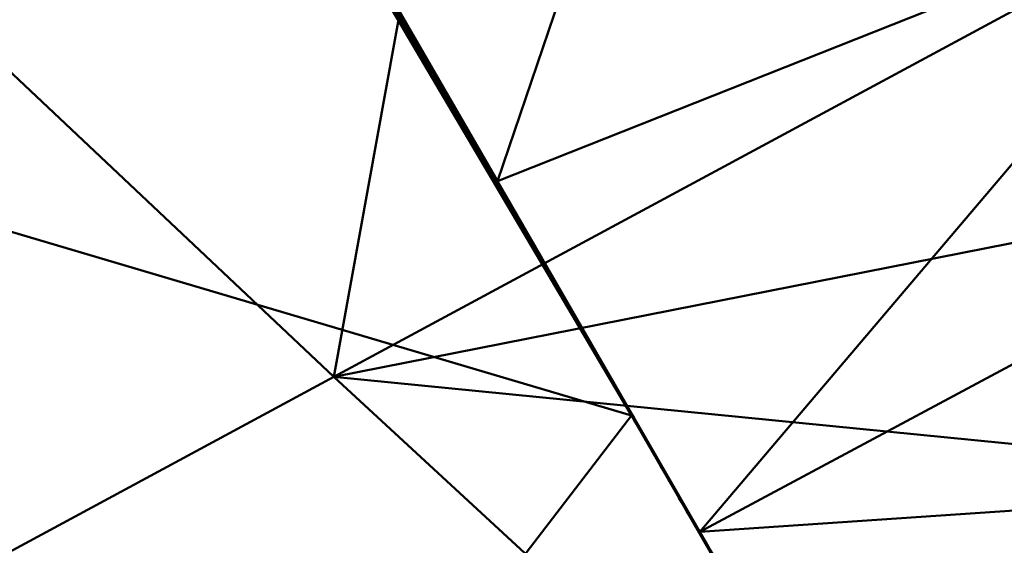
# Model space of a CAD drawing. Header units: millimetres. Extents: x -838 to 610, y -758 to 727.
# Tile 23 of 256: x 424 to 449, y -623 to -610. Entities that reach past the tile are written whole.
import ezdxf

# ---------------------------------------------------------------- set-up
doc = ezdxf.new("R2010")
doc.units = ezdxf.units.MM
doc.layers.add('E-LITE-EQPM', color=33, linetype='Continuous', lineweight=50)

# ---------------------------------------------------------------- blocks, each defined once
blk = doc.blocks.new('33463_33464_33504_33505_LANTAU - LANTAU-457519-_3D_')
at = {"layer": 'E-LITE-EQPM'}
mesh = blk.add_polyface(dxfattribs=at)
corners = [(431.126, -605.282, 299.362), (403.816, -621.05, 300.266), (376.514, -636.813, 301.441), (262.098, -445.578, 303), (147.091, -254.72, 306.079), (151.041, -251.593, 305.424), (155.006, -248.472, 304.785), (158.979, -245.359, 304.161), (162.961, -242.251, 303.553), (166.949, -239.148, 302.961), (170.943, -236.048, 302.385), (174.943, -232.948, 301.825), (178.948, -229.848, 301.28), (217.528, -281.698, 300.851), (255.275, -334.18, 300.475), (292.174, -387.262, 300.15), (328.216, -440.929, 299.876), (363.393, -495.162, 299.653), (397.7, -549.952, 299.482), (266.627, -404.084, 301.772), (199.223, -341.234, 304.683), (229.325, -328.097, 301.807), (211.472, -328.595, 303.082), (338.14, -493.754, 300.441), (418.142, -612.779, 299.792), (274.113, -382.753, 300.862), (373.957, -533.469, 299.898), (330.957, -519.734, 301.156), (246.662, -397.411, 302.754), (379.637, -563.684, 300.159), (347.766, -527.377, 300.651), (306.943, -468.005, 301.208), (289.172, -459.547, 301.859), (319.306, -541.196, 302.221), (314.408, -512.921, 301.729), (390.165, -628.932, 300.854), (352.444, -578.42, 301.327)]
mesh.append_faces([[corners[k] for k in face] for face in [(13, 11, 12)]], dxfattribs={"vtx0": -1})
mesh.append_faces([[corners[k] for k in face] for face in [(17, 26, 16), (16, 25, 15), (11, 21, 10), (14, 21, 13), (3, 34, 33), (2, 36, 35)]], dxfattribs={"vtx0": -1, "vtx1": -1})
mesh.append_faces([[corners[k] for k in face] for face in [(23, 29, 30), (21, 25, 19), (23, 16, 26), (18, 24, 26), (11, 13, 21), (5, 22, 20), (33, 34, 36), (29, 26, 24), (23, 26, 29), (19, 25, 23), (32, 27, 34), (19, 31, 32), (21, 14, 25), (20, 22, 28), (22, 21, 19), (16, 23, 25), (22, 8, 21), (28, 22, 19), (30, 31, 23), (32, 28, 19), (30, 1, 27), (1, 30, 29), (31, 30, 27), (31, 27, 32), (23, 31, 19), (36, 27, 35), (3, 28, 32), (32, 34, 3), (27, 36, 34)]], dxfattribs={"vtx0": -1, "vtx1": -1, "vtx2": -1})
mesh.append_faces([[corners[k] for k in face] for face in [(25, 14, 15), (27, 1, 35), (36, 2, 33)]], dxfattribs={"vtx0": -1, "vtx2": -1})
mesh.append_faces([[corners[k] for k in face] for face in [(7, 8, 22), (8, 9, 21), (5, 6, 22), (3, 20, 28), (17, 18, 26), (6, 7, 22), (9, 10, 21), (24, 1, 29)]], dxfattribs={"vtx1": -1, "vtx2": -1})
mesh.append_faces([[corners[k] for k in face] for face in [(18, 0, 24), (20, 4, 5)]], dxfattribs={"vtx2": -1})
mesh = blk.add_polyface(dxfattribs=at)
corners = [(455.065, -606.472, 308.245), (439.348, -579.572, 308.245), (423.351, -552.837, 308.245), (386.717, -571.757, 309.193), (350.093, -590.669, 310.578), (366.126, -618.206, 310.454), (382.02, -645.823, 310.355), (418.538, -626.152, 309.074), (432.248, -618.766, 308.763), (412.645, -600.297, 308.916), (393.035, -620.635, 309.652), (386.341, -600.562, 309.572), (403.644, -583.331, 308.926), (358.109, -604.437, 310.516)]
mesh.append_faces([[corners[k] for k in face] for face in [(3, 12, 2), (7, 10, 6)]], dxfattribs={"vtx0": -1, "vtx1": -1})
mesh.append_faces([[corners[k] for k in face] for face in [(9, 10, 7), (9, 8, 1), (12, 11, 9), (11, 3, 13), (5, 10, 11), (3, 11, 12), (11, 10, 9), (12, 9, 1)]], dxfattribs={"vtx0": -1, "vtx1": -1, "vtx2": -1})
mesh.append_faces([[corners[k] for k in face] for face in [(12, 1, 2)]], dxfattribs={"vtx0": -1, "vtx2": -1})
mesh.append_faces([[corners[k] for k in face] for face in [(7, 8, 9), (5, 6, 10), (13, 5, 11)]], dxfattribs={"vtx1": -1, "vtx2": -1})
mesh.append_faces([[corners[k] for k in face] for face in [(8, 0, 1), (3, 4, 13)]], dxfattribs={"vtx2": -1})
mesh = blk.add_polyface(dxfattribs=at)
corners = [(448.541, -595.228, 298.775), (451.809, -600.847, 298.766), (455.065, -606.472, 298.759), (458.055, -613.68, 298.778), (459.084, -621.414, 298.853), (458.433, -635.153, 299.049), (456.435, -648.761, 299.276), (451.408, -640.045, 299.288), (446.38, -631.33, 299.3), (441.35, -622.616, 299.311), (436.318, -613.903, 299.323), (431.285, -605.191, 299.335), (439.979, -603.119, 299.091)]
mesh.append_faces([[corners[k] for k in face] for face in [(12, 10, 11)]], dxfattribs={"vtx0": -1})
mesh.append_faces([[corners[k] for k in face] for face in [(2, 12, 1), (4, 9, 3)]], dxfattribs={"vtx0": -1, "vtx1": -1})
mesh.append_faces([[corners[k] for k in face] for face in [(2, 10, 12)]], dxfattribs={"vtx0": -1, "vtx1": -1, "vtx2": -1})
mesh.append_faces([[corners[k] for k in face] for face in [(2, 9, 10), (5, 7, 8)]], dxfattribs={"vtx0": -1, "vtx2": -1})
mesh.append_faces([[corners[k] for k in face] for face in [(0, 1, 12)]], dxfattribs={"vtx1": -1})
mesh.append_faces([[corners[k] for k in face] for face in [(2, 3, 9), (8, 9, 4), (4, 5, 8)]], dxfattribs={"vtx1": -1, "vtx2": -1})
mesh.append_faces([[corners[k] for k in face] for face in [(5, 6, 7)]], dxfattribs={"vtx2": -1})
mesh = blk.add_polyface(dxfattribs=at)
corners = [(456.434, -648.762, 299.237), (451.445, -667.236, 299.494), (443.973, -684.865, 299.832), (434.159, -701.305, 300.27), (422.19, -716.247, 300.825), (399.565, -676.408, 301.151), (376.514, -636.813, 301.441), (403.816, -621.05, 300.268), (431.126, -605.282, 299.362), (439.652, -619.723, 299.329), (448.034, -634.248, 299.287), (426.518, -636.827, 299.824), (420.986, -674.727, 300.391), (401.978, -648.766, 300.714), (417.471, -613.166, 299.815), (388.039, -656.61, 301.296)]
mesh.append_faces([[corners[k] for k in face] for face in [(5, 3, 4)]], dxfattribs={"vtx0": -1})
mesh.append_faces([[corners[k] for k in face] for face in [(0, 11, 10), (6, 13, 15)]], dxfattribs={"vtx0": -1, "vtx1": -1})
mesh.append_faces([[corners[k] for k in face] for face in [(14, 9, 11), (13, 12, 5), (13, 11, 12), (5, 12, 3), (11, 13, 7), (1, 12, 11)]], dxfattribs={"vtx0": -1, "vtx1": -1, "vtx2": -1})
mesh.append_faces([[corners[k] for k in face] for face in [(11, 9, 10), (12, 1, 2), (12, 2, 3), (11, 7, 14), (13, 5, 15), (11, 0, 1)]], dxfattribs={"vtx0": -1, "vtx2": -1})
mesh.append_faces([[corners[k] for k in face] for face in [(6, 7, 13)]], dxfattribs={"vtx1": -1, "vtx2": -1})
mesh.append_faces([[corners[k] for k in face] for face in [(14, 8, 9)]], dxfattribs={"vtx2": -1})
mesh = blk.add_polyface(dxfattribs=at)
corners = [(422.352, -716.071, 310.244), (435.206, -699.775, 309.627), (445.506, -681.747, 309.141), (453.02, -662.388, 308.771), (457.58, -642.128, 308.499), (459.084, -621.415, 308.305), (458.054, -613.676, 308.26), (455.065, -606.472, 308.245), (418.538, -626.152, 309.074), (382.02, -645.823, 310.355), (402.161, -680.962, 310.275), (432.247, -618.766, 308.763), (424.539, -663.61, 309.393), (392.091, -663.392, 310.315)]
mesh.append_faces([[corners[k] for k in face] for face in [(6, 11, 5), (4, 12, 3)]], dxfattribs={"vtx0": -1, "vtx1": -1})
mesh.append_faces([[corners[k] for k in face] for face in [(10, 1, 12), (13, 12, 8), (8, 12, 4)]], dxfattribs={"vtx0": -1, "vtx1": -1, "vtx2": -1})
mesh.append_faces([[corners[k] for k in face] for face in [(12, 2, 3), (12, 1, 2), (11, 4, 5)]], dxfattribs={"vtx0": -1, "vtx2": -1})
mesh.append_faces([[corners[k] for k in face] for face in [(0, 1, 10)]], dxfattribs={"vtx1": -1})
mesh.append_faces([[corners[k] for k in face] for face in [(11, 8, 4), (13, 10, 12)]], dxfattribs={"vtx1": -1, "vtx2": -1})
mesh.append_faces([[corners[k] for k in face] for face in [(8, 9, 13), (6, 7, 11)]], dxfattribs={"vtx2": -1})
mesh = blk.add_polyface(dxfattribs=at)
corners = [(433.753, -609.589, 299.352), (433.683, -609.47, 299.352), (433.8, -609.548, 299.349), (434.323, -610.698, 299.35), (434.257, -610.585, 299.35), (434.351, -610.605, 299.35), (433.657, -609.57, 299.352), (433.818, -609.703, 299.351), (433.724, -609.682, 299.352), (434.036, -609.957, 299.348), (433.947, -609.914, 299.351), (433.957, -609.82, 299.349), (434.083, -610.153, 299.351), (433.99, -610.134, 299.351), (434.017, -610.042, 299.351), (433.879, -609.811, 299.351), (433.79, -609.795, 299.352), (434.123, -610.359, 299.35), (434.149, -610.267, 299.35), (434.218, -610.384, 299.35), (434.429, -610.638, 299.347), (434.419, -610.722, 299.349), (434.272, -610.365, 299.348), (434.283, -610.493, 299.35), (434.35, -610.501, 299.347), (434.114, -610.093, 299.348), (434.193, -610.229, 299.348), (434.19, -610.472, 299.35), (434.057, -610.246, 299.351), (433.924, -610.021, 299.351), (433.857, -609.908, 299.351), (433.721, -609.412, 299.349), (433.879, -609.684, 299.349), (433.591, -609.457, 299.352)]
mesh.append_faces([[corners[k] for k in face] for face in [(9, 10, 11), (27, 23, 4), (25, 14, 9), (2, 1, 31), (6, 0, 8), (32, 0, 2), (16, 15, 30)]], dxfattribs={"vtx0": -1, "vtx1": -1})
mesh.append_faces([[corners[k] for k in face] for face in [(0, 1, 2), (1, 0, 6), (7, 8, 0), (12, 13, 14), (15, 16, 7), (17, 18, 19), (5, 20, 21), (22, 23, 19), (23, 5, 4), (23, 27, 19), (5, 23, 24), (12, 26, 18), (22, 19, 18), (18, 28, 12), (9, 14, 10), (14, 29, 10), (12, 14, 25), (15, 11, 10), (0, 32, 7), (15, 7, 32), (10, 30, 15)]], dxfattribs={"vtx0": -1, "vtx1": -1, "vtx2": -1})
mesh.append_faces([[corners[k] for k in face] for face in [(12, 25, 26), (18, 17, 28), (19, 27, 17), (18, 26, 22), (12, 28, 13), (14, 13, 29), (7, 16, 8), (1, 6, 33), (15, 32, 11)]], dxfattribs={"vtx0": -1, "vtx2": -1})
mesh.append_faces([[corners[k] for k in face] for face in [(3, 4, 5), (22, 24, 23), (24, 20, 5), (29, 30, 10)]], dxfattribs={"vtx1": -1, "vtx2": -1})
mesh = blk.add_polyface(dxfattribs=at)
corners = [(434.979, -611.591, 299.346), (435.009, -611.738, 299.347), (434.936, -611.61, 299.348), (434.878, -611.511, 299.348), (434.542, -610.937, 299.349), (434.612, -611.059, 299.349), (434.523, -611.036, 299.349), (435.136, -611.863, 299.345), (435.072, -611.839, 299.347), (435.057, -611.727, 299.345), (434.989, -611.826, 299.347), (434.429, -610.638, 299.347), (434.507, -610.774, 299.347), (434.419, -610.722, 299.349), (434.59, -611.149, 299.349), (434.677, -611.166, 299.349), (434.743, -611.182, 299.346), (434.822, -611.318, 299.346), (434.746, -611.271, 299.348), (434.456, -610.923, 299.349), (434.481, -610.833, 299.349), (434.39, -610.811, 299.349), (434.856, -611.6, 299.348), (434.789, -611.487, 299.348), (434.586, -610.91, 299.347), (434.351, -610.605, 299.35), (434.323, -610.698, 299.35), (434.664, -611.046, 299.347), (434.814, -611.397, 299.348), (434.723, -611.375, 299.348), (434.656, -611.262, 299.348), (434.9, -611.455, 299.346), (434.923, -611.713, 299.347), (435.136, -611.943, 299.347), (435.023, -611.882, 299.347)]
mesh.append_faces([[corners[k] for k in face] for face in [(7, 8, 9), (21, 20, 19), (24, 20, 12), (6, 5, 14), (31, 28, 17)]], dxfattribs={"vtx0": -1, "vtx1": -1})
mesh.append_faces([[corners[k] for k in face] for face in [(0, 1, 2), (2, 3, 0), (4, 5, 6), (10, 1, 8), (14, 5, 15), (4, 19, 20), (20, 21, 13), (24, 4, 20), (25, 13, 26), (13, 12, 20), (5, 27, 15), (4, 24, 5), (17, 28, 18), (18, 15, 16), (3, 28, 31), (30, 15, 18), (18, 28, 29), (28, 3, 23), (2, 22, 3), (2, 1, 32), (8, 1, 9), (8, 7, 33)]], dxfattribs={"vtx0": -1, "vtx1": -1, "vtx2": -1})
mesh.append_faces([[corners[k] for k in face] for face in [(3, 22, 23), (15, 27, 16), (18, 29, 30), (28, 23, 29), (3, 31, 0), (1, 10, 32), (1, 0, 9)]], dxfattribs={"vtx0": -1, "vtx2": -1})
mesh.append_faces([[corners[k] for k in face] for face in [(11, 12, 13), (16, 17, 18), (21, 26, 13), (24, 27, 5), (6, 19, 4), (30, 14, 15), (32, 22, 2), (34, 10, 8)]], dxfattribs={"vtx1": -1, "vtx2": -1})
mesh = blk.add_polyface(dxfattribs=at)
corners = [(435.389, -612.503, 299.345), (435.46, -612.493, 299.346), (435.491, -612.57, 299.346), (435.54, -612.641, 299.345), (435.522, -612.728, 299.345), (435.456, -612.616, 299.345), (435.33, -612.283, 299.346), (435.372, -612.272, 299.345), (435.411, -612.34, 299.344), (435.225, -612.116, 299.347), (435.274, -612.19, 299.346), (435.189, -612.164, 299.346), (435.123, -612.052, 299.346), (435.136, -611.943, 299.347), (435.188, -612.038, 299.347), (435.256, -612.277, 299.346), (435.764, -612.953, 299.343), (435.723, -612.957, 299.345), (435.67, -612.869, 299.345), (435.056, -611.939, 299.347), (435.072, -611.839, 299.347), (435.023, -611.882, 299.347), (435.136, -611.863, 299.345), (435.214, -611.999, 299.345), (435.293, -612.135, 299.345), (435.396, -612.393, 299.346), (435.322, -612.39, 299.346), (435.45, -612.408, 299.344), (435.529, -612.544, 299.344), (435.607, -612.68, 299.344), (435.606, -612.754, 299.345), (435.589, -612.841, 299.345), (435.655, -612.954, 299.344), (435.686, -612.816, 299.344)]
mesh.append_faces([[corners[k] for k in face] for face in [(19, 13, 12), (11, 10, 15), (7, 10, 24), (33, 30, 29), (12, 9, 11), (0, 2, 5)]], dxfattribs={"vtx0": -1, "vtx1": -1})
mesh.append_faces([[corners[k] for k in face] for face in [(0, 1, 2), (2, 3, 5), (9, 10, 11), (12, 13, 14), (6, 15, 10), (16, 17, 18), (13, 23, 14), (19, 20, 13), (6, 10, 7), (9, 24, 10), (12, 14, 9), (25, 27, 1), (8, 25, 6), (6, 25, 26), (3, 2, 28), (0, 25, 1), (3, 29, 30), (18, 30, 33), (3, 30, 4), (30, 18, 31), (24, 9, 14), (28, 2, 1)]], dxfattribs={"vtx0": -1, "vtx1": -1, "vtx2": -1})
mesh.append_faces([[corners[k] for k in face] for face in [(3, 4, 5), (6, 7, 8), (20, 19, 21), (14, 23, 24), (25, 0, 26), (30, 31, 4), (18, 32, 31), (18, 33, 16)]], dxfattribs={"vtx0": -1, "vtx2": -1})
mesh.append_faces([[corners[k] for k in face] for face in [(22, 23, 13), (8, 27, 25), (27, 28, 1), (26, 15, 6), (28, 29, 3)]], dxfattribs={"vtx1": -1, "vtx2": -1})
mesh = blk.add_polyface(dxfattribs=at)
corners = [(436.055, -613.631, 299.343), (436.117, -613.631, 299.343), (436.122, -613.744, 299.343), (436.023, -613.48, 299.344), (436.079, -613.497, 299.342), (436.066, -613.548, 299.344), (435.843, -613.089, 299.343), (435.792, -613.072, 299.345), (435.804, -613.021, 299.343), (435.937, -613.32, 299.344), (436, -613.361, 299.343), (435.988, -613.408, 299.344), (435.922, -613.225, 299.343), (435.885, -613.234, 299.344), (435.845, -613.15, 299.344), (435.922, -613.405, 299.343), (436.157, -613.633, 299.342), (435.855, -613.293, 299.344), (435.988, -613.518, 299.343), (435.789, -613.18, 299.344), (436.188, -613.751, 299.343), (436.236, -613.77, 299.342), (436.243, -613.838, 299.343), (436.197, -613.701, 299.342), (436.188, -613.857, 299.342), (436.314, -613.906, 299.342), (436.333, -613.999, 299.343), (436.285, -613.92, 299.343), (436.255, -613.969, 299.342), (435.723, -612.957, 299.345), (435.655, -612.954, 299.344), (435.67, -612.869, 299.345), (435.764, -612.953, 299.343), (435.722, -613.067, 299.344)]
mesh.append_faces([[corners[k] for k in face] for face in [(0, 1, 2), (6, 7, 8), (17, 9, 15), (18, 5, 0), (16, 5, 4), (24, 27, 28), (12, 14, 6), (15, 3, 18)]], dxfattribs={"vtx0": -1, "vtx1": -1})
mesh.append_faces([[corners[k] for k in face] for face in [(3, 4, 5), (9, 10, 11), (1, 0, 5), (12, 13, 14), (9, 13, 12), (15, 9, 11), (1, 5, 16), (13, 9, 17), (15, 11, 3), (19, 7, 14), (3, 5, 18), (20, 21, 22), (24, 20, 22), (23, 20, 1), (1, 20, 2), (25, 26, 27), (24, 22, 27), (25, 27, 22), (29, 30, 31), (7, 6, 14), (8, 7, 29), (29, 7, 33), (19, 14, 13), (4, 3, 11)]], dxfattribs={"vtx0": -1, "vtx1": -1, "vtx2": -1})
mesh.append_faces([[corners[k] for k in face] for face in [(1, 16, 23), (20, 24, 2), (29, 32, 8), (7, 19, 33)]], dxfattribs={"vtx0": -1, "vtx2": -1})
mesh.append_faces([[corners[k] for k in face] for face in [(12, 10, 9), (10, 4, 11), (17, 19, 13), (23, 21, 20), (21, 25, 22), (33, 30, 29)]], dxfattribs={"vtx1": -1, "vtx2": -1})
mesh = blk.add_polyface(dxfattribs=at)
corners = [(436.333, -613.999, 299.343), (436.321, -614.082, 299.342), (436.255, -613.969, 299.342), (436.398, -614.113, 299.342), (436.393, -614.042, 299.341), (436.506, -614.294, 299.342), (436.55, -614.314, 299.341), (436.556, -614.377, 299.342), (436.794, -614.792, 299.341), (436.788, -614.872, 299.34), (436.721, -614.759, 299.34), (436.444, -614.191, 299.342), (436.472, -614.178, 299.341), (436.511, -614.246, 299.341), (436.285, -613.92, 299.343), (436.858, -614.907, 299.341), (436.865, -614.859, 299.34), (436.904, -614.927, 299.339), (436.728, -614.678, 299.341), (436.684, -614.604, 299.341), (436.708, -614.586, 299.34), (436.624, -614.498, 299.341), (436.588, -614.534, 299.341), (436.654, -614.646, 299.341), (436.854, -614.985, 299.34), (436.904, -614.979, 299.34), (436.786, -614.723, 299.34), (436.388, -614.195, 299.342), (436.314, -613.906, 299.342), (436.629, -614.45, 299.341), (436.455, -614.308, 299.341), (436.521, -614.421, 299.341), (436.668, -614.518, 299.34), (436.943, -614.995, 299.339)]
mesh.append_faces([[corners[k] for k in face] for face in [(23, 18, 10), (12, 3, 4), (16, 8, 26), (33, 25, 17)]], dxfattribs={"vtx0": -1, "vtx1": -1})
mesh.append_faces([[corners[k] for k in face] for face in [(3, 0, 4), (5, 6, 7), (14, 0, 2), (18, 19, 20), (21, 19, 22), (19, 18, 23), (16, 15, 8), (24, 15, 25), (18, 26, 8), (11, 27, 3), (11, 3, 12), (0, 3, 1), (21, 31, 7), (13, 5, 11), (11, 5, 30), (30, 5, 7), (7, 29, 21), (18, 8, 10), (19, 21, 32), (8, 15, 9), (17, 25, 15)]], dxfattribs={"vtx0": -1, "vtx1": -1, "vtx2": -1})
mesh.append_faces([[corners[k] for k in face] for face in [(0, 1, 2), (8, 9, 10), (11, 12, 13), (15, 16, 17), (3, 27, 1), (5, 13, 6), (19, 32, 20), (21, 22, 31)]], dxfattribs={"vtx0": -1, "vtx2": -1})
mesh.append_faces([[corners[k] for k in face] for face in [(28, 4, 0), (20, 26, 18), (6, 29, 7), (30, 27, 11), (31, 30, 7), (23, 22, 19), (29, 32, 21), (24, 9, 15)]], dxfattribs={"vtx1": -1, "vtx2": -1})
mesh = blk.add_polyface(dxfattribs=at)
corners = [(438.201, -617.173, 299.334), (438.12, -617.128, 299.335), (438.123, -617.037, 299.334), (437.179, -615.403, 299.338), (437.054, -615.323, 299.339), (437.101, -615.267, 299.339), (437.787, -616.564, 299.336), (437.808, -616.492, 299.336), (437.887, -616.629, 299.335), (438.186, -617.241, 299.335), (437.254, -615.662, 299.338), (437.336, -615.676, 299.338), (437.32, -615.775, 299.338), (437.572, -616.084, 299.337), (437.587, -616.226, 299.337), (437.52, -616.113, 299.337), (437.187, -615.549, 299.339), (437.258, -615.539, 299.338), (437.965, -616.765, 299.335), (437.853, -616.677, 299.336), (436.943, -614.995, 299.339), (436.983, -615.063, 299.339), (436.904, -614.979, 299.34), (438.053, -617.016, 299.335), (438.044, -616.901, 299.335), (437.387, -615.887, 299.338), (437.415, -615.812, 299.337), (437.494, -615.948, 299.337), (437.121, -615.436, 299.339), (437.987, -616.903, 299.336), (437.92, -616.79, 299.336), (437.651, -616.22, 299.336), (437.653, -616.339, 299.337), (437.72, -616.451, 299.337), (437.73, -616.356, 299.336), (437.454, -616, 299.338), (436.987, -615.21, 299.339), (436.921, -615.098, 299.34), (436.979, -615.11, 299.34), (437.025, -615.183, 299.34), (436.854, -614.985, 299.34), (437.022, -615.131, 299.339)]
mesh.append_faces([[corners[k] for k in face] for face in [(0, 1, 2), (3, 4, 5), (10, 11, 12), (18, 19, 8), (28, 3, 16), (24, 29, 18), (30, 18, 29), (7, 33, 34), (33, 7, 6), (13, 35, 27), (23, 2, 1), (32, 34, 33), (26, 12, 11), (4, 3, 28), (36, 39, 4), (19, 18, 30), (41, 38, 21)]], dxfattribs={"vtx0": -1, "vtx1": -1})
mesh.append_faces([[corners[k] for k in face] for face in [(39, 36, 38), (21, 38, 22), (38, 41, 39), (22, 38, 37), (4, 39, 5)]], dxfattribs={"vtx0": -1, "vtx1": -1, "vtx2": -1})
mesh.append_faces([[corners[k] for k in face] for face in [(6, 7, 8), (0, 9, 1), (13, 14, 15), (16, 3, 17), (23, 24, 2), (25, 26, 27), (17, 10, 16), (31, 32, 14), (27, 35, 25), (14, 13, 31), (10, 17, 11), (22, 37, 40), (24, 23, 29)]], dxfattribs={"vtx0": -1, "vtx2": -1})
mesh.append_faces([[corners[k] for k in face] for face in [(20, 21, 22), (25, 12, 26), (31, 34, 32), (15, 35, 13), (36, 37, 38), (19, 6, 8), (41, 5, 39)]], dxfattribs={"vtx1": -1, "vtx2": -1})
mesh = blk.add_polyface(dxfattribs=at)
corners = [(438.786, -618.257, 299.332), (438.752, -618.126, 299.332), (438.83, -618.262, 299.331), (438.653, -618.031, 299.333), (438.586, -617.918, 299.333), (438.673, -617.99, 299.332), (439.381, -619.215, 299.329), (439.459, -619.351, 299.329), (439.385, -619.272, 299.33), (439.223, -618.943, 299.33), (439.302, -619.079, 299.33), (439.252, -619.046, 299.331), (439.538, -619.488, 299.329), (439.616, -619.624, 299.328), (439.585, -619.61, 299.329), (439.452, -619.385, 299.33), (439.066, -618.671, 299.33), (439.052, -618.708, 299.331), (438.986, -618.595, 299.332), (439.518, -619.498, 299.33), (438.719, -618.144, 299.333), (439.652, -619.723, 299.329), (438.852, -618.369, 299.332), (438.919, -618.482, 299.332), (438.909, -618.398, 299.331), (439.185, -618.933, 299.331), (439.145, -618.807, 299.33), (438.987, -618.535, 299.331), (439.319, -619.159, 299.33), (438.594, -617.854, 299.332), (438.519, -617.805, 299.333), (438.516, -617.718, 299.333), (438.437, -617.582, 299.333), (438.453, -617.692, 299.334), (439.119, -618.821, 299.331), (438.358, -617.445, 299.333), (438.386, -617.58, 299.334), (438.28, -617.309, 299.334), (438.186, -617.241, 299.335), (438.201, -617.173, 299.334), (438.32, -617.467, 299.334), (438.253, -617.354, 299.334), (438.319, -617.377, 299.334)]
mesh.append_faces([[corners[k] for k in face] for face in [(12, 15, 7), (15, 12, 19), (29, 30, 31), (3, 1, 20), (1, 3, 5), (17, 26, 34), (27, 23, 24), (30, 29, 4), (37, 38, 39), (26, 17, 16), (38, 37, 41), (33, 31, 30)]], dxfattribs={"vtx0": -1, "vtx1": -1})
mesh.append_faces([[corners[k] for k in face] for face in [(0, 1, 2), (7, 15, 8), (16, 17, 18), (13, 21, 14), (2, 22, 0), (25, 26, 9), (27, 18, 23), (10, 28, 11), (22, 2, 24), (4, 29, 5), (28, 10, 6), (6, 8, 28), (18, 27, 16), (26, 25, 34), (35, 36, 40), (9, 11, 25), (32, 33, 36), (40, 42, 35), (41, 37, 42)]], dxfattribs={"vtx0": -1, "vtx2": -1})
mesh.append_faces([[corners[k] for k in face] for face in [(3, 4, 5), (6, 7, 8), (9, 10, 11), (12, 13, 14), (14, 19, 12), (0, 20, 1), (23, 22, 24), (32, 31, 33), (35, 32, 36), (40, 41, 42)]], dxfattribs={"vtx1": -1, "vtx2": -1})
mesh = blk.add_polyface(dxfattribs=at)
corners = [(439.931, -620.168, 299.327), (440.009, -620.304, 299.327), (439.979, -620.291, 299.327), (441.031, -622.074, 299.322), (440.961, -621.993, 299.323), (440.953, -621.938, 299.323), (439.695, -619.76, 299.328), (439.717, -619.837, 299.329), (439.652, -619.723, 299.329), (439.774, -619.896, 299.328), (439.783, -619.95, 299.328), (440.503, -621.198, 299.325), (440.437, -621.085, 299.325), (440.481, -621.121, 299.325), (440.045, -620.404, 299.327), (440.088, -620.44, 299.326), (439.616, -619.624, 299.328), (440.11, -620.518, 299.327), (439.848, -620.064, 299.328), (439.914, -620.177, 299.328), (440.167, -620.577, 299.326), (440.241, -620.744, 299.326), (440.176, -620.631, 299.326), (440.245, -620.713, 299.326), (439.852, -620.032, 299.327), (440.372, -620.971, 299.325), (440.307, -620.858, 299.326), (440.324, -620.849, 299.325), (440.83, -621.766, 299.323), (440.796, -621.666, 299.323), (440.874, -621.802, 299.323), (441.11, -622.21, 299.322), (441.158, -622.333, 299.322), (441.092, -622.22, 299.322), (440.638, -621.393, 299.324), (440.634, -621.425, 299.324), (440.568, -621.312, 299.324), (441.027, -622.106, 299.322), (440.403, -620.985, 299.325), (440.765, -621.652, 299.323), (440.717, -621.53, 299.324), (440.56, -621.257, 299.324), (440.896, -621.879, 299.323), (440.699, -621.539, 299.324)]
mesh.append_faces([[corners[k] for k in face] for face in [(3, 4, 5), (18, 0, 19), (20, 17, 15), (9, 7, 6), (17, 20, 22), (0, 18, 24), (27, 21, 23), (31, 37, 3), (21, 27, 26), (37, 31, 33), (35, 40, 43), (41, 11, 13), (40, 35, 34), (28, 30, 42)]], dxfattribs={"vtx0": -1, "vtx1": -1})
mesh.append_faces([[corners[k] for k in face] for face in [(6, 7, 8), (9, 10, 7), (14, 1, 15), (8, 16, 6), (15, 17, 14), (24, 18, 10), (10, 9, 24), (28, 29, 30), (0, 2, 19), (22, 20, 23), (31, 32, 33), (34, 35, 36), (3, 37, 4), (1, 14, 2), (25, 27, 38), (38, 12, 25), (39, 40, 29), (41, 36, 11), (42, 30, 5), (12, 38, 13), (5, 4, 42), (40, 39, 43), (36, 41, 34), (29, 28, 39)]], dxfattribs={"vtx0": -1, "vtx2": -1})
mesh.append_faces([[corners[k] for k in face] for face in [(0, 1, 2), (11, 12, 13), (21, 22, 23), (25, 26, 27)]], dxfattribs={"vtx1": -1, "vtx2": -1})
mesh = blk.add_polyface(dxfattribs=at)
corners = [(459.084, -621.415, 308.305), (457.58, -642.128, 308.499), (453.02, -662.388, 308.771), (445.506, -681.747, 309.141), (435.206, -699.775, 309.627), (422.352, -716.071, 310.244), (408.569, -729.18, 311.716), (393.316, -740.18, 314.933), (377.071, -748.875, 319.881), (360.307, -755.207, 326.422), (356.45, -756.327, 328.07), (352.558, -757.336, 329.708), (352.558, -757.336, 319.536), (355.457, -756.596, 318.332), (358.337, -755.794, 317.123), (358.453, -755.76, 317.074), (358.569, -755.726, 317.026), (375.789, -749.448, 310.472), (392.461, -740.71, 305.522), (408.092, -729.573, 302.299), (422.19, -716.247, 300.825), (434.159, -701.305, 300.27), (443.973, -684.865, 299.832), (451.445, -667.236, 299.494), (456.434, -648.762, 299.276), (458.433, -635.153, 299.049), (459.084, -621.414, 298.856), (459.084, -621.415, 300.746), (459.084, -621.415, 302.636), (459.084, -621.415, 304.526), (459.084, -621.415, 306.415), (352.558, -757.336, 325.627)]
mesh.append_faces([[corners[k] for k in face] for face in [(17, 8, 16), (6, 19, 5), (7, 18, 6), (8, 17, 7), (14, 9, 13), (22, 4, 21), (24, 2, 23), (3, 23, 2), (5, 21, 4), (4, 22, 3), (21, 5, 20)]], dxfattribs={"vtx0": -1, "vtx1": -1})
mesh.append_faces([[corners[k] for k in face] for face in [(30, 1, 25)]], dxfattribs={"vtx0": -1, "vtx1": -1, "vtx2": -1})
mesh.append_faces([[corners[k] for k in face] for face in [(7, 17, 18), (6, 18, 19), (31, 9, 10), (9, 15, 16), (16, 8, 9), (3, 22, 23)]], dxfattribs={"vtx0": -1, "vtx2": -1})
mesh.append_faces([[corners[k] for k in face] for face in [(25, 28, 29, 30)]], dxfattribs={"vtx0": -1, "vtx3": -1})
mesh.append_faces([[corners[k] for k in face] for face in [(0, 1, 30)]], dxfattribs={"vtx1": -1})
mesh.append_faces([[corners[k] for k in face] for face in [(19, 20, 5), (31, 12, 9), (12, 13, 9), (14, 15, 9), (24, 25, 1), (1, 2, 24)]], dxfattribs={"vtx1": -1, "vtx2": -1})
mesh.append_faces([[corners[k] for k in face] for face in [(10, 11, 31)]], dxfattribs={"vtx2": -1})
mesh.append_faces([[corners[k] for k in face] for face in [(25, 26, 27, 28)]], dxfattribs={"vtx3": -1})
mesh = blk.add_polyface(dxfattribs=at)
corners = [(441.346, -622.619, 299.321), (441.354, -622.673, 299.321), (441.289, -622.56, 299.321), (441.267, -622.483, 299.321), (441.518, -622.957, 299.32), (441.582, -623.027, 299.32), (441.551, -623.014, 299.32), (441.42, -622.787, 299.32), (441.503, -622.891, 299.32), (441.485, -622.9, 299.32), (441.747, -623.354, 299.319), (441.818, -623.435, 299.319), (441.813, -623.468, 299.318), (442.337, -624.376, 299.316), (442.271, -624.262, 299.316), (442.29, -624.252, 299.316), (441.878, -623.581, 299.318), (441.897, -623.572, 299.318), (441.944, -623.695, 299.318), (441.425, -622.755, 299.321), (441.223, -622.447, 299.321), (441.189, -622.346, 299.322), (441.739, -623.299, 299.319), (441.682, -623.241, 299.319), (441.661, -623.163, 299.32), (441.158, -622.333, 299.322), (441.11, -622.21, 299.322), (442.14, -624.035, 299.317), (442.132, -623.98, 299.317), (442.211, -624.116, 299.317), (441.975, -623.708, 299.318), (442.054, -623.844, 299.318), (442.075, -623.922, 299.317), (442.402, -624.489, 299.315), (442.408, -624.456, 299.316), (442.447, -624.524, 299.316), (442.009, -623.808, 299.317), (442.25, -624.184, 299.317), (441.621, -623.095, 299.32), (441.616, -623.127, 299.319), (442.206, -624.149, 299.316), (442.368, -624.388, 299.316), (442.468, -624.602, 299.315)]
mesh.append_faces([[corners[k] for k in face] for face in [(4, 5, 6), (7, 8, 9), (10, 11, 12), (16, 17, 18), (8, 7, 19), (17, 12, 11), (12, 17, 16), (15, 14, 37), (6, 38, 39), (5, 4, 8), (27, 29, 40), (13, 34, 33), (20, 3, 2), (39, 24, 23), (36, 31, 32), (33, 35, 42), (38, 6, 5)]], dxfattribs={"vtx0": -1, "vtx1": -1})
mesh.append_faces([[corners[k] for k in face] for face in [(0, 1, 2), (8, 4, 9), (19, 7, 1), (20, 21, 3), (10, 22, 11), (1, 0, 19), (23, 24, 22), (22, 10, 23), (25, 26, 21), (21, 20, 25), (27, 28, 29), (28, 27, 32), (33, 34, 35), (36, 30, 31), (40, 29, 37), (13, 15, 41), (30, 36, 18)]], dxfattribs={"vtx0": -1, "vtx2": -1})
mesh.append_faces([[corners[k] for k in face] for face in [(3, 0, 2), (13, 14, 15), (17, 30, 18), (31, 28, 32), (14, 40, 37), (41, 34, 13), (38, 24, 39)]], dxfattribs={"vtx1": -1, "vtx2": -1})

msp = doc.modelspace()

# ---------------------------------------------------------------- block references
at = {"layer": 'E-LITE-EQPM'}
msp.add_blockref('33463_33464_33504_33505_LANTAU - LANTAU-457519-_3D_', (0, 0), dxfattribs=at)

doc.saveas('drawing.dxf')
